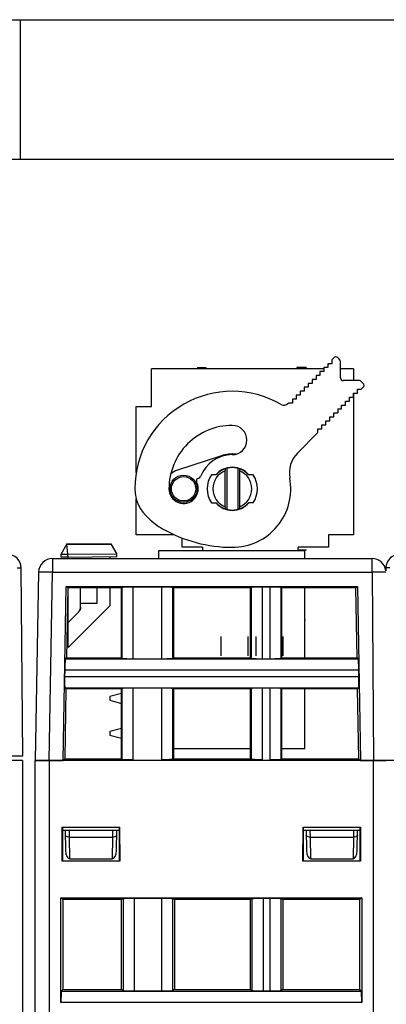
# Model space of a CAD drawing. Header units: millimetres. Extents: x 0 to 594, y 0 to 420.
# Tile 230 of 236: x 384 to 410, y 349 to 420. Entities that reach past the tile are written whole.
import ezdxf

# ---------------------------------------------------------------- set-up
doc = ezdxf.new("R2010")
doc.units = ezdxf.units.MM
doc.header["$LTSCALE"] = 32.67
doc.layers.get('0').update_dxf_attribs({"linetype": 'CONTINUOUS'})
doc.layers.add('03___PRT_ALL_CURVES', color=7, linetype='CONTINUOUS')
doc.layers.add('INTFCLR_139', color=7, linetype='CONTINUOUS')

msp = doc.modelspace()

# ---------------------------------------------------------------- linework, layer by layer
at = {"color": 2, "linetype": 'CONTINUOUS'}
msp.add_line((0, 420), (594, 420), dxfattribs=at)
at = {"color": 7, "linetype": 'CONTINUOUS'}
for p, q in [((384, 410), (384, 420)), ((20, 410), (570.21398, 410)), ((406.06097, 395.31065), (406.06097, 395.02783)), ((406.34379, 395.31065), (406.06097, 395.31065)), ((406.34379, 395.59347), (406.48519, 395.73487)), ((406.34379, 395.59347), (406.34379, 395.31065)), ((406.76804, 395.73487), (406.90942, 395.59349)), ((406.96799, 394.29635), (406.96799, 395.45207)), ((393.40199, 392.23035), (393.40199, 394.93035)), ((405.77815, 394.93035), (393.40199, 394.93035)), ((396.70199, 395.03035), (396.70199, 394.93035)), ((396.70199, 395.03035), (397.30199, 395.03035)), ((396.73533, 395.03035), (396.73533, 394.93035)), ((396.78533, 395.03035), (396.78533, 394.93035)), ((396.86866, 395.03035), (396.86866, 394.93035)), ((396.95199, 395.03035), (396.95199, 394.93035)), ((397.05199, 395.03035), (397.05199, 394.93035)), ((397.13533, 395.03035), (397.13533, 394.93035)), ((397.21866, 395.03035), (397.21866, 394.93035)), ((397.26866, 395.03035), (397.26866, 394.93035)), ((397.30199, 395.03035), (397.30199, 394.93035)), ((403.83533, 395.03035), (403.83533, 394.93035)), ((404.50199, 395.03035), (403.83533, 395.03035)), ((403.90199, 395.03035), (403.90199, 394.93035)), ((403.91866, 395.03035), (403.91866, 394.93035)), ((403.95199, 395.03035), (403.95199, 394.93035)), ((404.00199, 395.03035), (404.00199, 394.93035)), ((404.08533, 395.03035), (404.08533, 394.93035)), ((404.16866, 395.03035), (404.16866, 394.93035)), ((404.25199, 395.03035), (404.25199, 394.93035)), ((404.33533, 395.03035), (404.33533, 394.93035)), ((404.41866, 395.03035), (404.41866, 394.93035)), ((404.46866, 395.03035), (404.46866, 394.93035)), ((404.50199, 395.03035), (404.50199, 394.93035)), ((405.21251, 394.46219), (405.21251, 394.17937)), ((405.49533, 394.46219), (405.21251, 394.46219)), ((405.49533, 394.74501), (405.49533, 394.46219)), ((405.77815, 394.74501), (405.49533, 394.74501)), ((405.77815, 395.02783), (405.77815, 394.74501)), ((406.06097, 395.02783), (405.77815, 395.02783)), ((407.90199, 394.93035), (406.96799, 394.93035)), ((407.90199, 394.93035), (407.90199, 394.09635)), ((404.64687, 393.89654), (404.64687, 393.61372)), ((404.92969, 393.89654), (404.64687, 393.89654)), ((404.92969, 394.17937), (404.92969, 393.89654)), ((405.21251, 394.17937), (404.92969, 394.17937)), ((408.32371, 394.09635), (407.16799, 394.09635)), ((408.46514, 394.03777), (408.60651, 393.89639)), ((403.79841, 393.04808), (403.79841, 392.76526)), ((404.08123, 393.04808), (403.79841, 393.04808)), ((404.08123, 393.3309), (404.08123, 393.04808)), ((404.36405, 393.3309), (404.08123, 393.3309)), ((404.36405, 393.61372), (404.36405, 393.3309)), ((404.64687, 393.61372), (404.36405, 393.61372)), ((407.89947, 392.90651), (407.89947, 393.18933)), ((407.89947, 393.18933), (408.18229, 393.18933)), ((407.90199, 393.18933), (407.90199, 383.03035)), ((408.18229, 393.18933), (408.18229, 393.47215)), ((408.18229, 393.47215), (408.46511, 393.47215)), ((408.60651, 393.61355), (408.46511, 393.47215)), ((392.30199, 387.49829), (392.30199, 392.23035)), ((392.30199, 392.23035), (393.40199, 392.23035)), ((403.19851, 392.44818), (403.23277, 392.48244)), ((403.51559, 392.48244), (403.23277, 392.48244)), ((403.51559, 392.76526), (403.51559, 392.48244)), ((403.79841, 392.76526), (403.51559, 392.76526)), ((407.05101, 392.05804), (407.05101, 392.34087)), ((407.05101, 392.34087), (407.33383, 392.34087)), ((407.33383, 392.34087), (407.33383, 392.62369)), ((407.33383, 392.62369), (407.61665, 392.62369)), ((407.61665, 392.62369), (407.61665, 392.90651)), ((407.61665, 392.90651), (407.89947, 392.90651)), ((406.48537, 391.4924), (406.48537, 391.77522)), ((406.48537, 391.77522), (406.76819, 391.77522)), ((406.76819, 392.05804), (406.76819, 391.77522)), ((406.76819, 392.05804), (407.05101, 392.05804)), ((405.63691, 390.64394), (405.63691, 390.92676)), ((405.63691, 390.92676), (405.91973, 390.92676)), ((405.91973, 390.92676), (405.91973, 391.20958)), ((405.91973, 391.20958), (406.20255, 391.20958)), ((406.20255, 391.20958), (406.20255, 391.4924)), ((406.20255, 391.4924), (406.48537, 391.4924)), ((405.35409, 390.36112), (403.88136, 388.88839)), ((405.35409, 390.36112), (405.35409, 390.64394)), ((405.35409, 390.64394), (405.63691, 390.64394)), ((398.41628, 388.70367), (395.26199, 387.65941)), ((398.05064, 387.33035), (397.70533, 387.33035)), ((398.69056, 387.76703), (398.68217, 387.62811)), ((398.68217, 385.03258), (398.68217, 387.62811)), ((399.71343, 387.76703), (399.72182, 387.62811)), ((399.72182, 387.62811), (399.72182, 385.03258)), ((400.69866, 387.33035), (400.35335, 387.33035)), ((392.30199, 383.03035), (392.30199, 385.62174)), ((397.70533, 385.33035), (398.05064, 385.33035)), ((400.69866, 385.33035), (400.35335, 385.33035)), ((398.68217, 385.03258), (398.69056, 384.89366)), ((399.72182, 385.03259), (399.71343, 384.89366)), ((395.03701, 383.03035), (392.30199, 383.03035)), ((406.10199, 383.03035), (406.10199, 382.13035)), ((407.90199, 383.03035), (406.10199, 383.03035)), ((386.90199, 381.63035), (387.32214, 382.35806)), ((387.32199, 382.40806), (390.49799, 382.38035)), ((387.32203, 382.40806), (387.32203, 382.35806)), ((387.40199, 381.43041), (387.32214, 382.35806)), ((387.32214, 382.35806), (390.49761, 382.33035)), ((390.49785, 382.33035), (390.90199, 381.63035)), ((390.49799, 382.38035), (390.49799, 382.33035)), ((395.60199, 382.13035), (395.60199, 382.79537)), ((386.90134, 381.62922), (387.38478, 381.63035)), ((386.90199, 381.43471), (386.90199, 381.63035)), ((390.90199, 381.62207), (387.38478, 381.63035)), ((390.90199, 381.46082), (390.90199, 381.62207)), ((393.90199, 381.88035), (393.90199, 381.3299)), ((404.40199, 381.88035), (393.90199, 381.88035)), ((397.06584, 382.13035), (395.60199, 382.13035)), ((397.06584, 382.13035), (397.07021, 381.88035)), ((403.93378, 381.88035), (403.93814, 382.13035)), ((406.10199, 382.13035), (403.93814, 382.13035)), ((404.40199, 381.3299), (404.40199, 381.88035)), ((386.28824, 381.3299), (409.2346, 381.3299)), ((387.39988, 381.43036), (386.90199, 381.43471)), ((387.40199, 381.43041), (390.90199, 381.46082)), ((387.40199, 381.3299), (387.40199, 381.43035)), ((390.40199, 381.45653), (390.40199, 381.3299)), ((384.15389, 367.13035), (384.03601, 380.63871)), ((385.28839, 380.34735), (385.05245, 366.8299)), ((410.23074, 380.6478), (410.22721, 380.44525)), ((387.05245, 366.8299), (387.27453, 379.32706)), ((387.27351, 379.32609), (408.18038, 379.32609)), ((387.38751, 379.21209), (387.27351, 379.32609)), ((387.3865, 379.21111), (387.29738, 374.19617)), ((391.23464, 379.21209), (387.38751, 379.21209)), ((387.40199, 374.93035), (387.40199, 379.21111)), ((388.30199, 377.83828), (388.30199, 379.21209)), ((389.50199, 378.13282), (389.50199, 379.21209)), ((390.40199, 379.21209), (390.40199, 377.93035)), ((391.23464, 379.21209), (391.26961, 379.24706)), ((391.23617, 374.19617), (391.23464, 379.21209)), ((394.13577, 379.27402), (392.06912, 379.27402)), ((394.93528, 379.24706), (394.97025, 379.21209)), ((394.97025, 379.21209), (394.96872, 374.19617)), ((400.50964, 379.21209), (394.97025, 379.21209)), ((400.54461, 379.24706), (400.50964, 379.21209)), ((400.51117, 374.19617), (400.50964, 379.21209)), ((401.91077, 379.27402), (401.34412, 379.27402)), ((402.74525, 379.21209), (402.71028, 379.24706)), ((402.74525, 379.21209), (402.74372, 374.19617)), ((408.06838, 379.21209), (402.74525, 379.21209)), ((404.40199, 374.19617), (404.40199, 379.21209)), ((408.06838, 379.21209), (408.18038, 379.32609)), ((408.15753, 374.19541), (408.06838, 379.21209)), ((408.18038, 379.32609), (408.40245, 366.8299)), ((388.30199, 378.13117), (389.50199, 378.13282)), ((390.40199, 377.93035), (387.40199, 374.93035)), ((387.40199, 376.7309), (388.15555, 377.48472)), ((388.15555, 377.48472), (387.40199, 376.73144)), ((388.15555, 377.48477), (388.16412, 377.49355)), ((388.15555, 377.48477), (388.15555, 377.48468)), ((388.23704, 377.59185), (388.24295, 377.6026)), ((388.25399, 377.62451), (388.2591, 377.63567)), ((388.26393, 377.64695), (388.26849, 377.65834)), ((388.27676, 377.68144), (388.28046, 377.69314)), ((387.21006, 374.11035), (387.29738, 374.19617)), ((387.29738, 374.19617), (391.23617, 374.19617)), ((391.26961, 374.16273), (391.23617, 374.19617)), ((392.06912, 374.13577), (394.13577, 374.13577)), ((394.96872, 374.19617), (394.93528, 374.16273)), ((394.96872, 374.19617), (400.51117, 374.19617)), ((400.51117, 374.19617), (400.54461, 374.16273)), ((401.34412, 374.13577), (401.91077, 374.13577)), ((402.71028, 374.16273), (402.74372, 374.19617)), ((402.74372, 374.19617), (408.15826, 374.19617)), ((408.15826, 374.19617), (408.24402, 374.11042)), ((387.16913, 373.31084), (387.16107, 372.84895)), ((408.29383, 372.84895), (408.28576, 373.31084)), ((387.25771, 371.96357), (387.1685, 366.94396)), ((387.25846, 371.9643), (387.17325, 372.04951)), ((391.23685, 371.9643), (387.25846, 371.9643)), ((391.26961, 371.99706), (391.23685, 371.9643)), ((391.23838, 366.94396), (391.23685, 371.9643)), ((394.13577, 372.02402), (392.06912, 372.02402)), ((394.96804, 371.9643), (394.93528, 371.99706)), ((394.96804, 371.9643), (394.96651, 366.94396)), ((400.51185, 371.9643), (394.96804, 371.9643)), ((400.54461, 371.99706), (400.51185, 371.9643)), ((400.51338, 366.94396), (400.51185, 371.9643)), ((401.91077, 372.02402), (401.34412, 372.02402)), ((402.74304, 371.9643), (402.71028, 371.99706)), ((402.74304, 371.9643), (402.74151, 366.94396)), ((408.19717, 371.9643), (402.74304, 371.9643)), ((404.40199, 367.68035), (404.40199, 371.9643)), ((408.28083, 372.04944), (408.19717, 371.9643)), ((408.2864, 366.94344), (408.19717, 371.9643)), ((391.23695, 371.63612), (390.40199, 371.4124)), ((390.40199, 371.4124), (390.40199, 371.1483)), ((390.40199, 371.1483), (391.23717, 370.92451)), ((391.23771, 369.13633), (390.40199, 368.9124)), ((390.40199, 368.9124), (390.40199, 368.6483)), ((390.40199, 368.6483), (391.23793, 368.42431)), ((394.96674, 367.68035), (400.51315, 367.68035)), ((402.74174, 367.68035), (404.40199, 367.68035)), ((384.14479, 366.83035), (232.34479, 366.83035)), ((384.15389, 367.13035), (382.14801, 367.13035)), ((384.14479, 366.83035), (384.14479, 290.33035)), ((385.04479, 290.33035), (385.04479, 366.83035)), ((410.16439, 366.83035), (385.04479, 366.83035)), ((385.05245, 366.8299), (387.05245, 366.8299)), ((387.10931, 366.88578), (387.10831, 366.8299)), ((387.10914, 366.88578), (387.1685, 366.94396)), ((392.06912, 366.88577), (387.10914, 366.88578)), ((387.1685, 366.94396), (391.23838, 366.94396)), ((391.23838, 366.94396), (391.26961, 366.91273)), ((395.37782, 366.88577), (394.13579, 366.88577)), ((394.96651, 366.94396), (394.93528, 366.91273)), ((394.96651, 366.94396), (400.51338, 366.94396)), ((395.69235, 366.9106), (395.67764, 366.89588)), ((395.993, 366.92118), (399.4119, 366.92118)), ((399.72726, 366.89588), (399.71254, 366.9106)), ((401.34413, 366.88577), (400.02707, 366.88577)), ((400.54461, 366.91273), (400.51338, 366.94396)), ((408.34518, 366.88576), (401.91077, 366.88577)), ((402.71028, 366.91273), (402.74151, 366.94396)), ((402.74151, 366.94396), (408.28698, 366.94396)), ((408.3456, 366.88627), (408.2864, 366.94344)), ((408.34656, 366.8299), (408.3456, 366.88627)), ((408.40245, 366.8299), (410.21847, 366.8299)), ((511.12849, 366.83035), (410.16524, 366.83035)), ((386.97754, 359.61309), (386.97791, 362.04724)), ((386.97784, 362.04724), (391.11172, 362.04724)), ((386.99479, 362.03035), (386.97784, 362.04724)), ((386.99479, 362.03035), (386.99479, 359.63034)), ((391.09482, 362.03035), (386.99479, 362.03035)), ((386.99479, 361.8299), (391.09479, 361.8299)), ((387.20245, 361.8299), (387.22774, 360.38085)), ((390.87715, 360.38085), (390.90245, 361.8299)), ((391.09479, 359.63035), (391.09479, 362.03035)), ((391.11172, 362.04724), (391.09482, 362.03035)), ((391.11168, 362.04724), (391.11205, 359.61309)), ((404.27754, 359.61309), (404.27791, 362.04724)), ((404.27784, 362.04724), (408.41172, 362.04724)), ((404.29479, 362.03035), (404.27784, 362.04724)), ((408.39482, 362.03035), (404.29479, 362.03035)), ((404.29479, 362.03035), (404.29479, 359.63034)), ((404.29479, 361.8299), (408.39479, 361.8299)), ((404.50245, 361.8299), (404.52774, 360.38085)), ((408.17715, 360.38085), (408.20245, 361.8299)), ((408.39479, 359.63035), (408.39479, 362.03035)), ((408.41172, 362.04724), (408.39482, 362.03035)), ((408.41168, 362.04724), (408.41205, 359.61309)), ((387.53587, 359.76754), (390.56902, 359.76754)), ((404.83587, 359.76754), (407.86902, 359.76754)), ((391.11199, 359.61309), (386.97757, 359.61309)), ((386.99482, 359.63035), (391.09479, 359.63035)), ((391.11205, 359.61309), (391.09479, 359.63035)), ((404.27757, 359.61309), (404.29482, 359.63035)), ((408.41199, 359.61309), (404.27757, 359.61309)), ((404.29482, 359.63035), (408.39479, 359.63035)), ((408.41205, 359.61309), (408.39479, 359.63035)), ((386.89464, 356.98051), (408.49495, 356.98051)), ((386.89464, 349.45536), (386.89464, 356.98051)), ((387.02475, 356.85039), (386.89464, 356.98051)), ((391.35355, 356.90214), (391.24993, 356.85039)), ((394.13799, 356.92812), (392.1516, 356.92812)), ((395.03966, 356.85039), (394.93604, 356.90214)), ((400.61355, 356.90214), (400.50993, 356.85039)), ((401.91799, 356.92812), (401.4116, 356.92812)), ((402.81966, 356.85039), (402.71604, 356.90214)), ((408.49495, 356.98051), (408.36484, 356.85039)), ((408.49495, 356.98051), (408.49495, 349.45536)), ((391.24993, 356.85039), (387.02475, 356.85039)), ((387.02475, 356.85039), (387.02672, 350.38634)), ((391.24599, 350.38634), (391.24993, 356.85039)), ((400.50993, 356.85039), (395.03966, 356.85039)), ((395.03966, 356.85039), (395.0436, 350.38634)), ((400.50599, 350.38634), (400.50993, 356.85039)), ((408.36484, 356.85039), (402.81966, 356.85039)), ((402.81966, 356.85039), (402.8236, 350.38634)), ((408.36287, 350.38634), (408.36484, 356.85039)), ((387.02672, 350.38634), (386.92135, 350.2546)), ((387.02672, 350.38634), (391.24599, 350.38634)), ((391.24599, 350.38634), (391.35355, 350.31918)), ((392.1516, 350.28669), (394.13799, 350.28669)), ((395.0436, 350.38634), (394.93604, 350.31918)), ((395.0436, 350.38634), (400.50599, 350.38634)), ((400.50599, 350.38634), (400.61355, 350.31918)), ((401.4116, 350.28669), (401.91799, 350.28669)), ((402.8236, 350.38634), (402.71604, 350.31918)), ((402.8236, 350.38634), (408.36287, 350.38634)), ((408.46824, 350.2546), (408.36287, 350.38634))]:
    msp.add_line(p, q, dxfattribs=at)
at = {"color": 9, "linetype": 'CONTINUOUS'}
for p, q in [((398.80286, 387.80219), (398.80286, 384.8585)), ((399.60112, 387.80219), (399.60112, 384.8585)), ((386.28824, 381.3299), (386.28824, 380.33862)), ((409.2346, 380.33862), (409.2346, 381.3299)), ((385.28855, 380.3475), (385.28847, 380.34735)), ((386.05245, 366.8299), (386.28824, 380.33862)), ((386.28824, 380.33862), (409.2346, 380.33862)), ((409.2346, 380.33862), (409.35249, 366.8299)), ((410.2309, 380.64795), (410.23082, 380.6478)), ((391.26961, 379.24706), (391.26961, 374.16273)), ((392.06912, 379.27402), (392.06912, 374.13577)), ((394.13577, 374.13577), (394.13577, 379.27402)), ((394.93528, 374.16273), (394.93528, 379.24706)), ((400.54461, 379.24706), (400.54461, 374.16273)), ((401.34412, 379.27402), (401.34412, 374.13577)), ((401.91077, 374.13577), (401.91077, 379.27402)), ((402.71028, 374.16273), (402.71028, 379.24706)), ((408.24402, 374.11042), (387.21006, 374.11035)), ((408.28576, 373.31084), (387.16913, 373.31084)), ((387.16107, 372.84895), (408.29383, 372.84895)), ((387.17325, 372.04951), (408.28083, 372.04944)), ((391.26961, 371.99706), (391.26961, 366.91273)), ((392.06912, 372.02402), (392.06912, 366.88577)), ((394.13577, 366.88577), (394.13577, 372.02402)), ((394.93528, 366.91273), (394.93528, 371.99706)), ((400.54461, 371.99706), (400.54461, 366.91273)), ((401.34412, 372.02402), (401.34412, 366.88577)), ((401.91077, 366.88585), (401.91077, 372.02402)), ((402.71028, 366.91273), (402.71028, 371.99706)), ((386.04479, 366.83035), (386.04479, 289.33035)), ((395.37782, 366.83035), (395.37782, 366.88577)), ((395.67764, 366.83035), (395.67764, 366.89588)), ((395.69235, 366.9106), (395.6916, 366.83035)), ((395.99215, 366.83035), (395.993, 366.92118)), ((399.4119, 366.92118), (399.41275, 366.83035)), ((399.71329, 366.83035), (399.71254, 366.9106)), ((399.72726, 366.89588), (399.72726, 366.83035)), ((400.02707, 366.88577), (400.02707, 366.83035)), ((409.34479, 289.33035), (409.34479, 366.83035)), ((387.5086, 361.3299), (387.50249, 361.8299)), ((390.6024, 361.8299), (390.59924, 361.57108)), ((404.8086, 361.3299), (404.80249, 361.8299)), ((407.9024, 361.8299), (407.89924, 361.57108)), ((387.53587, 359.76754), (387.5086, 361.3299)), ((387.5086, 361.3299), (390.59629, 361.3299)), ((390.59629, 361.3299), (390.56902, 359.76754)), ((390.59924, 361.57108), (390.59629, 361.3299)), ((404.8086, 361.3299), (407.89629, 361.3299)), ((404.83587, 359.76754), (404.8086, 361.3299)), ((407.89629, 361.3299), (407.86902, 359.76754)), ((407.89924, 361.57108), (407.89629, 361.3299)), ((391.35355, 356.90214), (391.35355, 350.31918)), ((392.1516, 356.92812), (392.1516, 350.28669)), ((394.13799, 350.28669), (394.13799, 356.92812)), ((394.93604, 350.31918), (394.93604, 356.90214)), ((400.61355, 356.90214), (400.61355, 350.31918)), ((401.4116, 356.92812), (401.4116, 350.28669)), ((401.91799, 350.28669), (401.91799, 356.92812)), ((402.71604, 350.31918), (402.71604, 356.90214)), ((408.46824, 350.2546), (386.92135, 350.2546)), ((408.49495, 349.45536), (386.89464, 349.45536))]:
    msp.add_line(p, q, dxfattribs=at)
at = {"color": 7, "linetype": 'CONTINUOUS'}
for points in [[(388.15555, 377.48468), (388.16412, 377.49346), (388.17247, 377.50246), (388.1806, 377.51165), (388.1885, 377.52105), (388.19617, 377.53063), (388.2036, 377.5404), (388.21079, 377.55035), (388.21773, 377.56047), (388.22442, 377.57075), (388.23086, 377.5812), (388.23704, 377.59181), (388.24295, 377.60256), (388.24861, 377.61345), (388.25399, 377.62448), (388.2591, 377.63564), (388.26393, 377.64692), (388.26849, 377.65832), (388.27277, 377.66982), (388.27676, 377.68143), (388.28046, 377.69313), (388.28388, 377.70491), (388.28701, 377.71678), (388.28985, 377.72872), (388.29239, 377.74073), (388.29463, 377.75279), (388.29658, 377.76491), (388.29823, 377.77707), (388.29959, 377.78927), (388.30064, 377.80149)], [(388.28388, 377.70493), (388.28701, 377.71679), (388.28985, 377.72873)], [(388.29239, 377.74073), (388.29463, 377.7528), (388.29658, 377.76491), (388.29823, 377.77707), (388.29959, 377.78927), (388.30064, 377.8015), (388.30139, 377.81374), (388.30184, 377.82601), (388.30199, 377.83828)]]:
    msp.add_lwpolyline(points, dxfattribs=at)
for radius in [0.975, 0.875]:
    msp.add_circle((395.70199, 386.33035), radius, dxfattribs=at)
for centre, radius, start, end in [((406.62662, 395.59345), 0.2, 45, 135), ((406.76799, 395.45207), 0.2, 0, 45), ((407.16799, 394.29635), 0.2, 180, 270), ((408.32371, 393.89635), 0.2, 45, 90), ((408.46509, 393.75497), 0.2, 315, 45), ((399.20199, 386.33035), 7, 59.877706, 180.0051938), ((402.91566, 392.73102), 0.4, 239.8777099, 315), ((399.20199, 386.33035), 4.55, 89.9999996, 180), ((399.20199, 389.83035), 1.05, 270, 89.9999984), ((399.20199, 386.33035), 2.45, 90, 158.6790676), ((399.20199, 386.33035), 2.5, 83.8480469, 108.3176984), ((405.29557, 387.47417), 2, 135, 190.6313028), ((395.70199, 386.33035), 1.4, 108.3176984, 131.5378277), ((399.20199, 386.33035), 1.8, 146.2510114, 213.7489886), ((399.20199, 386.33035), 1.398, 111.8288386, 248.1711614), ((399.20199, 386.33035), 1.55, 40.199404, 139.7978504), ((399.20199, 386.33035), 1.525, 40.9756103, 139.0243897), ((399.20199, 386.33035), 1.398, 291.8288386, 68.1711614), ((399.20199, 386.33035), 1.8, 326.2510114, 33.7489886), ((395.70199, 386.33035), 1.05, 180, 26.966419), ((396.81769, 386.89395), 0.2, 99.2198367, 205.9312229), ((396.72959, 387.28335), 0.2, 286.2767412, 341.8803125), ((399.20199, 386.33035), 4.2, 270, 10.6313028), ((395.02969, 386.36335), 2.8279, 180.681482, 229.38147), ((399.20199, 386.33035), 1.55, 220.199404, 319.7978504), ((399.20199, 386.33035), 1.525, 220.9756103, 319.0243897), ((396.41199, 387.45035), 4.5657, 225.090771, 240.7053507), ((399.20199, 392.23035), 10.1, 240.1701553, 270), ((383.03604, 380.63035), 1, 0.4791365, 90), ((411.23059, 380.63035), 1, 90, 179), ((386.28824, 380.3299), 1, 90, 179), ((409.2346, 380.3299), 1, 6.6268532, 90)]:
    msp.add_arc(centre, radius, start, end, dxfattribs=at)
for centre, major_axis, ratio, start_param, end_param in [((395.99217, 366.91023), (0.30001, 0.00003), 0.03649235, 1.56802952, 3.10510913), ((399.41272, 366.91023), (0.30001, -0.00003), 0.03649235, 0.03648352, 1.57356313), ((387.52769, 360.38625), (-0.0107, 0.61868), 0.48482804, -4.71204408, -3.14997407), ((390.5772, 360.38625), (0.0107, 0.61868), 0.48482804, -3.13321124, -1.57114123), ((404.82769, 360.38625), (-0.0107, 0.61868), 0.48482804, 1.57114123, 3.13321124), ((407.8772, 360.38625), (0.0107, 0.61868), 0.48482804, -3.13321124, -1.57114123)]:
    msp.add_ellipse(centre, major_axis=major_axis, ratio=ratio, start_param=start_param, end_param=end_param, dxfattribs=at)
at = {"color": 9, "linetype": 'CONTINUOUS'}
for points, knots in [([(384.03601, 380.63907), (384.036, 380.6395), (384.03352, 380.63943), (384.03069, 380.6401), (384.02423, 380.64026), (384.01176, 380.64088), (383.9898, 380.6413), (383.95694, 380.64183), (383.91507, 380.6422), (383.84282, 380.64261), (383.78454, 380.64269), (383.7431, 380.64269)], [0, 0, 0, 0, 0.00437629, 0.01681018, 0.03737284, 0.06602469, 0.14737858, 0.26018629, 0.4033743, 0.5757639, 1, 1, 1, 1]), ([(385.5813, 380.3484), (385.54067, 380.34876), (385.46957, 380.34921), (385.3873, 380.34961), (385.33767, 380.3491), (385.31315, 380.3492), (385.29807, 380.34793), (385.29045, 380.34841), (385.28855, 380.3475)], [0, 0, 0, 0, 0.41622933, 0.72880019, 0.8422043, 0.92561938, 0.9783508, 1, 1, 1, 1]), ([(386.28824, 380.33862), (386.22325, 380.33976), (385.98761, 380.34365), (385.75196, 380.34692), (385.5813, 380.3484)], [0, 0, 0, 0, 0.2758228, 1, 1, 1, 1]), ([(409.94165, 380.34224), (409.89115, 380.34224), (409.65546, 380.3418), (409.41978, 380.34024), (409.2346, 380.33862)], [0, 0, 0, 0, 0.21426036, 1, 1, 1, 1]), ([(410.22628, 380.33967), (410.19488, 380.34151), (410.09993, 380.34148), (410.00508, 380.34224), (409.94165, 380.34224)], [0, 0, 0, 0, 0.33146357, 1, 1, 1, 1]), ([(410.23456, 380.33862), (410.23455, 380.33934), (410.23019, 380.33884), (410.22835, 380.33955), (410.22628, 380.33967)], [0, 0, 0, 0, 0.25657037, 1, 1, 1, 1]), ([(410.52364, 380.64886), (410.48302, 380.64921), (410.41192, 380.64966), (410.32964, 380.65006), (410.28002, 380.64955), (410.2555, 380.64965), (410.24042, 380.64838), (410.2328, 380.64886), (410.2309, 380.64795)], [0, 0, 0, 0, 0.41622933, 0.72880019, 0.8422043, 0.92561938, 0.9783508, 1, 1, 1, 1]), ([(387.29742, 361.3706), (387.2733, 361.38224), (387.23234, 361.40806), (387.209, 361.45416), (387.20865, 361.47466)], [0, 0, 0, 0, 0.56640923, 1, 1, 1, 1]), ([(387.5086, 361.3299), (387.4892, 361.32964), (387.41738, 361.33248), (387.34479, 361.34774), (387.29742, 361.3706)], [0, 0, 0, 0, 0.2694841, 1, 1, 1, 1]), ([(390.80747, 361.3706), (390.79285, 361.36355), (390.72532, 361.33788), (390.65209, 361.32916), (390.59629, 361.3299)], [0, 0, 0, 0, 0.22533055, 1, 1, 1, 1]), ([(390.89625, 361.47466), (390.89589, 361.45416), (390.87255, 361.40806), (390.83159, 361.38224), (390.80747, 361.3706)], [0, 0, 0, 0, 0.43359077, 1, 1, 1, 1]), ([(404.59742, 361.3706), (404.5733, 361.38224), (404.53234, 361.40806), (404.509, 361.45416), (404.50865, 361.47466)], [0, 0, 0, 0, 0.56640923, 1, 1, 1, 1]), ([(404.8086, 361.3299), (404.7892, 361.32964), (404.71738, 361.33248), (404.64479, 361.34774), (404.59742, 361.3706)], [0, 0, 0, 0, 0.2694841, 1, 1, 1, 1]), ([(408.10747, 361.3706), (408.09285, 361.36355), (408.02532, 361.33788), (407.95209, 361.32916), (407.89629, 361.3299)], [0, 0, 0, 0, 0.22533055, 1, 1, 1, 1]), ([(408.19625, 361.47466), (408.19589, 361.45416), (408.17255, 361.40806), (408.13159, 361.38224), (408.10747, 361.3706)], [0, 0, 0, 0, 0.43359077, 1, 1, 1, 1])]:
    msp.add_open_spline(points, degree=3, knots=knots, dxfattribs=at)
at = {"color": 7, "linetype": 'CONTINUOUS'}
for points, knots in [([(391.5134, 379.26618), (391.48019, 379.26506), (391.4218, 379.26273), (391.35405, 379.25893), (391.31278, 379.25527), (391.29178, 379.25297), (391.27847, 379.25031), (391.27124, 379.24868), (391.26961, 379.24706)], [0, 0, 0, 0, 0.40668875, 0.7156525, 0.82959834, 0.91517752, 0.97187693, 1, 1, 1, 1]), ([(392.06912, 379.27402), (392.01825, 379.27402), (391.83299, 379.27336), (391.64771, 379.27071), (391.5134, 379.26618)], [0, 0, 0, 0, 0.27458326, 1, 1, 1, 1]), ([(394.69149, 379.26618), (394.65151, 379.26753), (394.4663, 379.27249), (394.28102, 379.27402), (394.13577, 379.27402)], [0, 0, 0, 0, 0.21596134, 1, 1, 1, 1]), ([(394.93528, 379.24706), (394.93366, 379.24868), (394.92642, 379.25031), (394.91312, 379.25297), (394.89212, 379.25527), (394.85084, 379.25893), (394.78309, 379.26273), (394.7247, 379.26506), (394.69149, 379.26618)], [0, 0, 0, 0, 0.02812307, 0.08482247, 0.17040165, 0.28434749, 0.59331124, 1, 1, 1, 1]), ([(400.7884, 379.26618), (400.75519, 379.26506), (400.6968, 379.26273), (400.62905, 379.25893), (400.58778, 379.25527), (400.56678, 379.25297), (400.55347, 379.25031), (400.54624, 379.24868), (400.54461, 379.24706)], [0, 0, 0, 0, 0.40668875, 0.7156525, 0.82959834, 0.91517752, 0.97187693, 1, 1, 1, 1]), ([(401.34412, 379.27402), (401.29325, 379.27402), (401.10799, 379.27336), (400.92271, 379.27071), (400.7884, 379.26618)], [0, 0, 0, 0, 0.27458326, 1, 1, 1, 1]), ([(402.46649, 379.26618), (402.42651, 379.26753), (402.2413, 379.27249), (402.05602, 379.27402), (401.91077, 379.27402)], [0, 0, 0, 0, 0.21596134, 1, 1, 1, 1]), ([(402.71028, 379.24706), (402.70866, 379.24868), (402.70142, 379.25031), (402.68812, 379.25297), (402.66712, 379.25527), (402.62584, 379.25893), (402.55809, 379.26273), (402.4997, 379.26506), (402.46649, 379.26618)], [0, 0, 0, 0, 0.02812307, 0.08482247, 0.17040165, 0.28434749, 0.59331124, 1, 1, 1, 1]), ([(388.30199, 377.83828), (388.30171, 377.77324), (388.27643, 377.64174), (388.20133, 377.53088), (388.15555, 377.48468)], [0, 0, 0, 0, 0.49997937, 1, 1, 1, 1]), ([(387.18668, 373.86656), (387.18463, 373.82658), (387.17644, 373.64142), (387.17167, 373.45612), (387.16913, 373.31084)], [0, 0, 0, 0, 0.21599379, 1, 1, 1, 1]), ([(387.21006, 374.11035), (387.20839, 374.10877), (387.20666, 374.1015), (387.20376, 374.0882), (387.2011, 374.06716), (387.19671, 374.0259), (387.19173, 373.95815), (387.18838, 373.89977), (387.18668, 373.86656)], [0, 0, 0, 0, 0.02812295, 0.08506288, 0.17085714, 0.28484842, 0.59363084, 1, 1, 1, 1]), ([(391.26961, 374.16273), (391.27124, 374.16111), (391.27847, 374.15948), (391.29178, 374.15682), (391.31278, 374.15452), (391.35405, 374.15086), (391.4218, 374.14706), (391.48019, 374.14473), (391.5134, 374.14361)], [0, 0, 0, 0, 0.02812307, 0.08482247, 0.17040165, 0.28434749, 0.59331124, 1, 1, 1, 1]), ([(391.5134, 374.14361), (391.55338, 374.14226), (391.73859, 374.1373), (391.92387, 374.13577), (392.06912, 374.13577)], [0, 0, 0, 0, 0.21596134, 1, 1, 1, 1]), ([(394.13577, 374.13577), (394.18664, 374.13577), (394.3719, 374.13643), (394.55718, 374.13908), (394.69149, 374.14361)], [0, 0, 0, 0, 0.27458326, 1, 1, 1, 1]), ([(394.69149, 374.14361), (394.7247, 374.14473), (394.78309, 374.14706), (394.85084, 374.15086), (394.89212, 374.15452), (394.91312, 374.15682), (394.92642, 374.15948), (394.93366, 374.16111), (394.93528, 374.16273)], [0, 0, 0, 0, 0.40668875, 0.7156525, 0.82959834, 0.91517752, 0.97187693, 1, 1, 1, 1]), ([(400.54461, 374.16273), (400.54624, 374.16111), (400.55347, 374.15948), (400.56678, 374.15682), (400.58778, 374.15452), (400.62905, 374.15086), (400.6968, 374.14706), (400.75519, 374.14473), (400.7884, 374.14361)], [0, 0, 0, 0, 0.02812307, 0.08482247, 0.17040165, 0.28434749, 0.59331124, 1, 1, 1, 1]), ([(400.7884, 374.14361), (400.82838, 374.14226), (401.01359, 374.1373), (401.19887, 374.13577), (401.34412, 374.13577)], [0, 0, 0, 0, 0.21596134, 1, 1, 1, 1]), ([(401.91077, 374.13577), (401.96164, 374.13577), (402.1469, 374.13643), (402.33218, 374.13908), (402.46649, 374.14361)], [0, 0, 0, 0, 0.27458326, 1, 1, 1, 1]), ([(402.46649, 374.14361), (402.4997, 374.14473), (402.55809, 374.14706), (402.62584, 374.15086), (402.66712, 374.15452), (402.68812, 374.15682), (402.70142, 374.15948), (402.70866, 374.16111), (402.71028, 374.16273)], [0, 0, 0, 0, 0.40668875, 0.7156525, 0.82959834, 0.91517752, 0.97187693, 1, 1, 1, 1]), ([(408.26821, 373.86656), (408.2665, 373.90005), (408.26313, 373.95883), (408.25809, 374.02697), (408.25366, 374.06831), (408.25097, 374.08928), (408.24805, 374.10252), (408.24628, 374.10973), (408.24461, 374.11131)], [0, 0, 0, 0, 0.40820619, 0.71706933, 0.83056235, 0.91569313, 0.97205944, 1, 1, 1, 1]), ([(408.28576, 373.31084), (408.28487, 373.36172), (408.28097, 373.54701), (408.27509, 373.73229), (408.26821, 373.86656)], [0, 0, 0, 0, 0.27456123, 1, 1, 1, 1]), ([(387.16107, 372.84895), (387.16018, 372.79809), (387.15761, 372.61287), (387.15702, 372.42759), (387.1592, 372.29323)], [0, 0, 0, 0, 0.27459824, 1, 1, 1, 1]), ([(408.29569, 372.29323), (408.29634, 372.33322), (408.29807, 372.51847), (408.29636, 372.70373), (408.29383, 372.84895)], [0, 0, 0, 0, 0.21593559, 1, 1, 1, 1]), ([(387.1592, 372.29323), (387.15973, 372.26031), (387.16103, 372.20231), (387.16361, 372.13494), (387.16651, 372.09374), (387.16842, 372.0727), (387.17082, 372.05932), (387.17229, 372.05204), (387.17388, 372.05038)], [0, 0, 0, 0, 0.40511054, 0.71409832, 0.82849783, 0.91457704, 0.97167336, 1, 1, 1, 1]), ([(391.5134, 372.01618), (391.48019, 372.01506), (391.4218, 372.01273), (391.35405, 372.00893), (391.31278, 372.00527), (391.29178, 372.00297), (391.27847, 372.00031), (391.27124, 371.99868), (391.26961, 371.99706)], [0, 0, 0, 0, 0.40668875, 0.7156525, 0.82959834, 0.91517752, 0.97187693, 1, 1, 1, 1]), ([(392.06912, 372.02402), (392.01825, 372.02402), (391.83299, 372.02336), (391.64771, 372.02071), (391.5134, 372.01618)], [0, 0, 0, 0, 0.27458326, 1, 1, 1, 1]), ([(394.69149, 372.01618), (394.65151, 372.01753), (394.4663, 372.02249), (394.28102, 372.02402), (394.13577, 372.02402)], [0, 0, 0, 0, 0.21596134, 1, 1, 1, 1]), ([(394.93528, 371.99706), (394.93366, 371.99868), (394.92642, 372.00031), (394.91312, 372.00297), (394.89212, 372.00527), (394.85084, 372.00893), (394.78309, 372.01273), (394.7247, 372.01506), (394.69149, 372.01618)], [0, 0, 0, 0, 0.02812307, 0.08482247, 0.17040165, 0.28434749, 0.59331124, 1, 1, 1, 1]), ([(400.7884, 372.01618), (400.75519, 372.01506), (400.6968, 372.01273), (400.62905, 372.00893), (400.58778, 372.00527), (400.56678, 372.00297), (400.55347, 372.00031), (400.54624, 371.99868), (400.54461, 371.99706)], [0, 0, 0, 0, 0.40668875, 0.7156525, 0.82959834, 0.91517752, 0.97187693, 1, 1, 1, 1]), ([(401.34412, 372.02402), (401.29325, 372.02402), (401.10799, 372.02336), (400.92271, 372.02071), (400.7884, 372.01618)], [0, 0, 0, 0, 0.27458326, 1, 1, 1, 1]), ([(402.46649, 372.01618), (402.42651, 372.01753), (402.2413, 372.02249), (402.05602, 372.02402), (401.91077, 372.02402)], [0, 0, 0, 0, 0.21596134, 1, 1, 1, 1]), ([(402.71028, 371.99706), (402.70866, 371.99868), (402.70142, 372.00031), (402.68812, 372.00297), (402.66712, 372.00527), (402.62584, 372.00893), (402.55809, 372.01273), (402.4997, 372.01506), (402.46649, 372.01618)], [0, 0, 0, 0, 0.02812307, 0.08482247, 0.17040165, 0.28434749, 0.59331124, 1, 1, 1, 1]), ([(408.28083, 372.04944), (408.28241, 372.05111), (408.28393, 372.05832), (408.28635, 372.07164), (408.28829, 372.09261), (408.29123, 372.13389), (408.29385, 372.20164), (408.29515, 372.26003), (408.29569, 372.29323)], [0, 0, 0, 0, 0.02813421, 0.08463368, 0.17003258, 0.28394236, 0.59305062, 1, 1, 1, 1]), ([(391.26961, 366.91273), (391.27097, 366.91137), (391.27681, 366.90982), (391.28762, 366.90752), (391.30446, 366.90541), (391.33753, 366.90213), (391.39202, 366.89861), (391.43902, 366.89643), (391.46584, 366.89536)], [0, 0, 0, 0, 0.02926984, 0.08633392, 0.17165144, 0.28494451, 0.59228325, 1, 1, 1, 1]), ([(394.93528, 366.91273), (394.93365, 366.9111), (394.92641, 366.90948), (394.91309, 366.90682), (394.89209, 366.90452), (394.85082, 366.90086), (394.78307, 366.89706), (394.7247, 366.89473), (394.6915, 366.89361)], [0, 0, 0, 0, 0.0281523, 0.08491361, 0.17053838, 0.28448796, 0.59337852, 1, 1, 1, 1]), ([(395.58622, 366.88871), (395.57122, 366.8882), (395.50177, 366.88634), (395.43229, 366.88577), (395.37782, 366.88577)], [0, 0, 0, 0, 0.21596134, 1, 1, 1, 1]), ([(395.67764, 366.89588), (395.67581, 366.89405), (395.66604, 366.89396), (395.64892, 366.89119), (395.62042, 366.89017), (395.59867, 366.88913), (395.58622, 366.88871)], [0, 0, 0, 0, 0.08445876, 0.28404118, 0.59313718, 1, 1, 1, 1]), ([(399.81868, 366.88871), (399.80622, 366.88913), (399.78447, 366.89017), (399.75597, 366.89119), (399.73885, 366.89396), (399.72908, 366.89405), (399.72726, 366.89588)], [0, 0, 0, 0, 0.40686282, 0.71595881, 0.91554124, 1, 1, 1, 1]), ([(400.02707, 366.88577), (400.008, 366.88577), (399.93852, 366.88602), (399.86904, 366.88701), (399.81868, 366.88871)], [0, 0, 0, 0, 0.27458326, 1, 1, 1, 1]), ([(400.78839, 366.89361), (400.75519, 366.89473), (400.69682, 366.89706), (400.62907, 366.90086), (400.5878, 366.90452), (400.56679, 366.90682), (400.55348, 366.90948), (400.54624, 366.9111), (400.54461, 366.91273)], [0, 0, 0, 0, 0.40663617, 0.71553311, 0.82947949, 0.91509719, 0.97185087, 1, 1, 1, 1]), ([(402.46649, 366.89361), (402.4997, 366.89473), (402.55809, 366.89706), (402.62584, 366.90086), (402.66712, 366.90452), (402.68812, 366.90682), (402.70142, 366.90948), (402.70866, 366.91111), (402.71028, 366.91273)], [0, 0, 0, 0, 0.40668875, 0.7156525, 0.82959834, 0.91517752, 0.97187693, 1, 1, 1, 1]), ([(391.606, 356.92062), (391.57281, 356.91954), (391.51405, 356.91712), (391.43764, 356.91357), (391.38726, 356.90797), (391.36099, 356.90585), (391.35355, 356.90214)], [0, 0, 0, 0, 0.39310402, 0.69732765, 0.90161445, 1, 1, 1, 1]), ([(392.1516, 356.92812), (392.10187, 356.92812), (391.91999, 356.92749), (391.73809, 356.92492), (391.606, 356.92062)], [0, 0, 0, 0, 0.27340487, 1, 1, 1, 1]), ([(394.68359, 356.92062), (394.64403, 356.92191), (394.4622, 356.92664), (394.2803, 356.92812), (394.13799, 356.92812)], [0, 0, 0, 0, 0.21756947, 1, 1, 1, 1]), ([(394.93604, 356.90214), (394.9286, 356.90585), (394.90233, 356.90797), (394.85195, 356.91357), (394.77554, 356.91712), (394.71678, 356.91954), (394.68359, 356.92062)], [0, 0, 0, 0, 0.09838555, 0.30267234, 0.60689597, 1, 1, 1, 1]), ([(400.866, 356.92062), (400.83281, 356.91954), (400.77405, 356.91712), (400.69764, 356.91357), (400.64726, 356.90797), (400.62099, 356.90585), (400.61355, 356.90214)], [0, 0, 0, 0, 0.39310402, 0.69732765, 0.90161445, 1, 1, 1, 1]), ([(401.4116, 356.92812), (401.36187, 356.92812), (401.17999, 356.92749), (400.99809, 356.92492), (400.866, 356.92062)], [0, 0, 0, 0, 0.27340487, 1, 1, 1, 1]), ([(402.46359, 356.92062), (402.42403, 356.92191), (402.2422, 356.92664), (402.0603, 356.92812), (401.91799, 356.92812)], [0, 0, 0, 0, 0.21756947, 1, 1, 1, 1]), ([(402.71604, 356.90214), (402.7086, 356.90585), (402.68233, 356.90797), (402.63195, 356.91357), (402.55554, 356.91712), (402.49678, 356.91954), (402.46359, 356.92062)], [0, 0, 0, 0, 0.09838555, 0.30267234, 0.60689597, 1, 1, 1, 1]), ([(386.90239, 350.00857), (386.90106, 349.96869), (386.89616, 349.78433), (386.89464, 349.59988), (386.89464, 349.45536)], [0, 0, 0, 0, 0.21636758, 1, 1, 1, 1]), ([(386.92135, 350.2546), (386.9198, 350.25266), (386.91812, 350.24523), (386.91388, 350.22213), (386.91024, 350.17517), (386.90569, 350.10039), (386.9035, 350.04178), (386.90239, 350.00857)], [0, 0, 0, 0, 0.03012692, 0.08836991, 0.28912189, 0.59685425, 1, 1, 1, 1]), ([(391.35355, 350.31918), (391.36068, 350.31473), (391.3873, 350.31173), (391.43748, 350.30497), (391.51406, 350.30041), (391.5728, 350.29742), (391.606, 350.29607)], [0, 0, 0, 0, 0.09929069, 0.30361191, 0.60750806, 1, 1, 1, 1]), ([(391.606, 350.29607), (391.64555, 350.29446), (391.82736, 350.28855), (392.00928, 350.28669), (392.1516, 350.28669)], [0, 0, 0, 0, 0.2175915, 1, 1, 1, 1]), ([(394.13799, 350.28669), (394.18772, 350.28669), (394.36961, 350.28748), (394.55153, 350.29069), (394.68359, 350.29607)], [0, 0, 0, 0, 0.27339584, 1, 1, 1, 1]), ([(394.68359, 350.29607), (394.71679, 350.29742), (394.77553, 350.30041), (394.8521, 350.30497), (394.90229, 350.31173), (394.92891, 350.31473), (394.93604, 350.31918)], [0, 0, 0, 0, 0.39249193, 0.69638807, 0.9007093, 1, 1, 1, 1]), ([(400.61355, 350.31918), (400.62068, 350.31473), (400.6473, 350.31173), (400.69748, 350.30497), (400.77406, 350.30041), (400.8328, 350.29742), (400.866, 350.29607)], [0, 0, 0, 0, 0.09929069, 0.30361191, 0.60750806, 1, 1, 1, 1]), ([(400.866, 350.29607), (400.90555, 350.29446), (401.08736, 350.28855), (401.26928, 350.28669), (401.4116, 350.28669)], [0, 0, 0, 0, 0.2175915, 1, 1, 1, 1]), ([(401.91799, 350.28669), (401.96772, 350.28669), (402.14961, 350.28748), (402.33153, 350.29069), (402.46359, 350.29607)], [0, 0, 0, 0, 0.27339584, 1, 1, 1, 1]), ([(402.46359, 350.29607), (402.49679, 350.29742), (402.55553, 350.30041), (402.6321, 350.30497), (402.68229, 350.31173), (402.70891, 350.31473), (402.71604, 350.31918)], [0, 0, 0, 0, 0.39249193, 0.69638807, 0.9007093, 1, 1, 1, 1]), ([(408.4872, 350.00857), (408.48609, 350.04178), (408.4839, 350.10039), (408.47935, 350.17517), (408.4757, 350.22213), (408.47147, 350.24523), (408.46979, 350.25266), (408.46824, 350.2546)], [0, 0, 0, 0, 0.40314574, 0.7108781, 0.91163008, 0.96987308, 1, 1, 1, 1]), ([(408.49495, 349.45536), (408.49495, 349.50595), (408.4943, 349.69037), (408.49167, 349.87481), (408.4872, 350.00857)], [0, 0, 0, 0, 0.27428543, 1, 1, 1, 1])]:
    msp.add_open_spline(points, degree=3, knots=knots, dxfattribs=at)
at = {"layer": '03___PRT_ALL_CURVES', "color": 4, "linetype": 'CONTINUOUS'}
for p, q in [((404.54014, 381.93035), (403.93465, 381.93035)), ((404.45199, 376.88035), (404.40199, 376.88035))]:
    msp.add_line(p, q, dxfattribs=at)
at = {"layer": 'INTFCLR_139', "color": 7, "linetype": 'CONTINUOUS'}
for p, q in [((398.38199, 375.73035), (398.38199, 374.33035)), ((398.38299, 375.73035), (398.38299, 374.33241)), ((400.32099, 375.73035), (400.32099, 374.33241)), ((400.32199, 375.73035), (400.32199, 374.33035)), ((400.88199, 375.73035), (400.88199, 374.33035)), ((400.88299, 375.73035), (400.88299, 374.33241)), ((402.82099, 375.73035), (402.82099, 374.33241)), ((402.82199, 375.73035), (402.82199, 374.33035))]:
    msp.add_line(p, q, dxfattribs=at)

doc.saveas('drawing.dxf')
